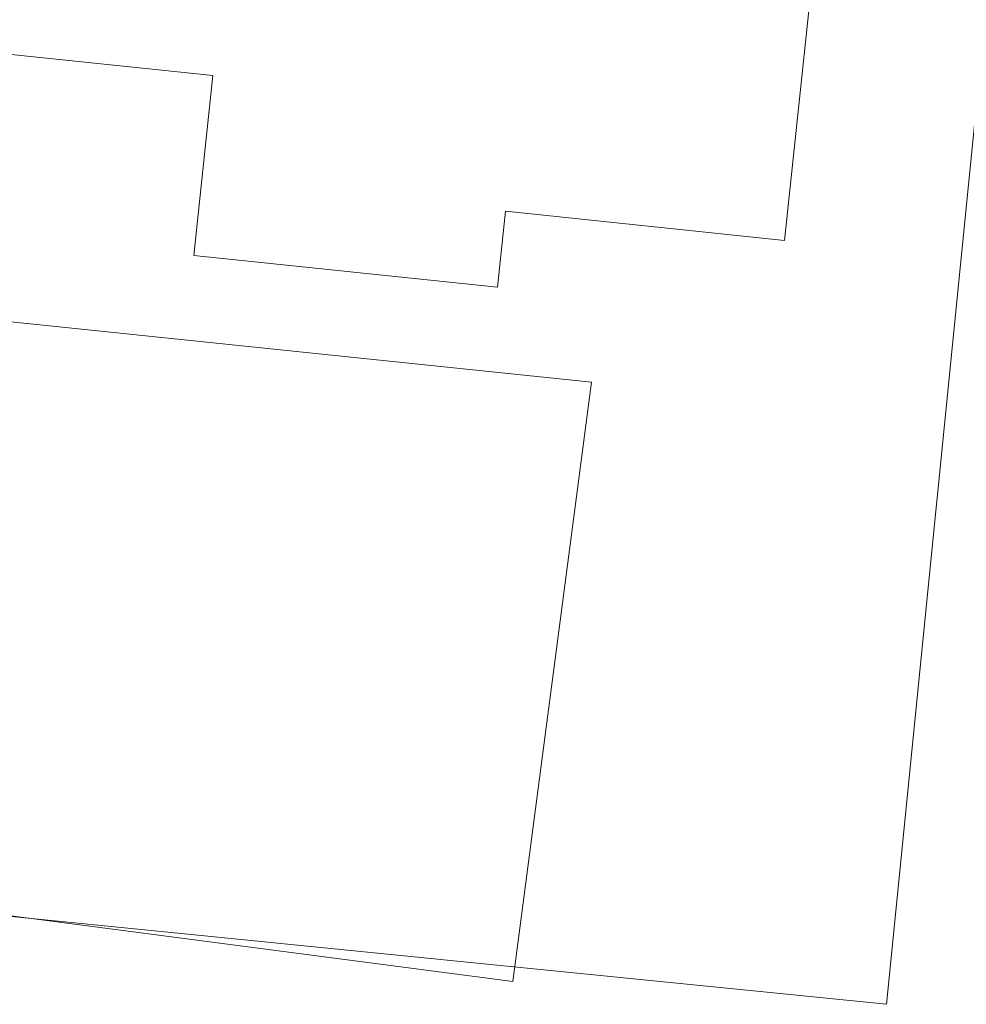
# Model space of a CAD drawing. Header units: feet. Extents: x 1620404 to 1693143, y 557267 to 607752.
# Tile 7 of 107: x 1620984 to 1621023, y 607072 to 607113. Entities that reach past the tile are written whole.
import ezdxf

# ---------------------------------------------------------------- set-up
doc = ezdxf.new("R2010")
doc.units = ezdxf.units.FT
doc.header["$MEASUREMENT"] = 0
doc.layers.add('BD_X_Building', color=241, linetype='Continuous', lineweight=0)
doc.layers.add('SH_Named_Boundary (Construction)', color=7, linetype='Continuous', lineweight=0, plot=False, transparency=0.5)

msp = doc.modelspace()

# ---------------------------------------------------------------- linework, layer by layer
at = {"layer": 'BD_X_Building'}
for p, q in [((1621015.076, 607103.883), (1621018.745, 607138.782)), ((1620969.711, 607112.959), (1620991.575, 607110.66)), ((1620991.575, 607110.66), (1620990.798, 607103.269)), ((1621003.273, 607101.957), (1621003.602, 607105.089)), ((1621003.602, 607105.089), (1621015.076, 607103.883)), ((1620990.798, 607103.269), (1621003.273, 607101.957)), ((1621007.136, 607098.059), (1620967.568, 607102.169)), ((1621003.915, 607073.417), (1621007.136, 607098.059)), ((1620965.86, 607078.39), (1621003.915, 607073.417))]:
    msp.add_line(p, q, dxfattribs=at)
at = {"layer": 'SH_Named_Boundary (Construction)', "transparency": 33554495, "flags": 128}
msp.add_lwpolyline([(1620820.257, 607092.437), (1621019.259, 607072.483), (1621024.248, 607122.233), (1621029.236, 607171.984), (1621034.225, 607221.734), (1621039.213, 607271.485), (1621044.202, 607321.235), (1621049.19, 607370.986), (1621054.179, 607420.736), (1621059.168, 607470.487), (1621064.156, 607520.237), (1621069.145, 607569.988), (1620870.143, 607589.942), (1620865.154, 607540.192), (1620860.166, 607490.441), (1620855.177, 607440.69), (1620850.188, 607390.94), (1620845.2, 607341.189), (1620840.211, 607291.439), (1620835.223, 607241.688), (1620830.234, 607191.938), (1620825.246, 607142.187), (1620820.257, 607092.437)], dxfattribs=at)

doc.saveas('drawing.dxf')
